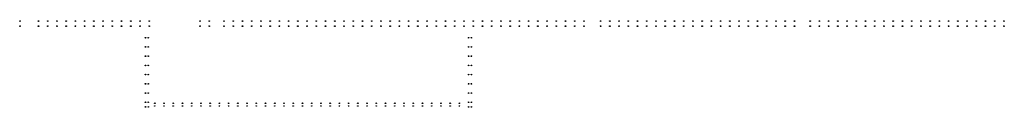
# Model space of a CAD drawing. Header units: millimetres. Extents: x 376598 to 1249954, y -318491 to -22134.
# Tile 13 of 256: x 551326 to 572660, y -202346 to -200471. Entities that reach past the tile are written whole.
import ezdxf

# ---------------------------------------------------------------- set-up
doc = ezdxf.new("R2010")
doc.units = ezdxf.units.MM
doc.layers.add('РАЗМЕРЫ', color=1, linetype='Continuous', lineweight=9)

msp = doc.modelspace()

# ---------------------------------------------------------------- linework, layer by layer
at = {"layer": 'РАЗМЕРЫ', "color": 8, "linetype": 'Continuous', "lineweight": 30}
for centre in [(551333.2, -200478.4), (551733.2, -200478.4), (551933.2, -200478.4), (552133.2, -200478.4), (552333.2, -200478.4), (552533.2, -200478.4), (552733.2, -200478.4), (552933.2, -200478.4), (553133.2, -200478.4), (553333.2, -200478.4), (553533.2, -200478.4), (553733.2, -200478.4), (553933.2, -200478.4), (554133.2, -200478.4), (555233.2, -200478.4), (555433.2, -200478.4), (555753.1, -200478.4, -720), (555953.1, -200478.4, -720), (556153.1, -200478.4, -720), (556353.1, -200478.4, -720), (556553.1, -200478.4, -720), (556753.1, -200478.4, -720), (556953.1, -200478.4, -720), (557153.1, -200478.4, -720), (557353.1, -200478.4, -720), (557553.1, -200478.4, -720), (557753.1, -200478.4, -720), (557953.1, -200478.4, -720), (558153.1, -200478.4, -720), (558353.1, -200478.4, -720), (558553.1, -200478.4, -720), (558753.1, -200478.4, -720), (558953.1, -200478.4, -720), (559153.1, -200478.4, -720), (559353.1, -200478.4, -720), (559553.1, -200478.4, -720), (559753.1, -200478.4, -720), (559953.1, -200478.4, -720), (560153.1, -200478.4, -720), (560353.1, -200478.4, -720), (560553.1, -200478.4, -720), (560753.1, -200478.4, -720), (560953.1, -200478.4, -720), (561153.1, -200478.4, -720), (561353.1, -200478.4, -720), (561553.1, -200478.4, -720), (561753.1, -200478.4, -720), (561953.1, -200478.4, -720), (562153.1, -200478.4, -720), (562353.1, -200478.4, -720), (562553.1, -200478.4, -720), (562753.1, -200478.4, -720), (562953.1, -200478.4, -720), (563153.1, -200478.4, -720), (563353.1, -200478.4, -720), (563553.1, -200478.4, -720), (563913.1, -200478.4, -720), (564113.1, -200478.4, -720), (564313.1, -200478.4, -720), (564513.1, -200478.4, -720), (564713.1, -200478.4, -720), (564913.1, -200478.4, -720), (565113.1, -200478.4, -720), (565313.1, -200478.4, -720), (565513.1, -200478.4, -720), (565713.1, -200478.4, -720), (565913.1, -200478.4, -720), (566113.1, -200478.4, -720), (566313.1, -200478.4, -720), (566513.1, -200478.4, -720), (566713.1, -200478.4, -720), (566913.1, -200478.4, -720), (567113.1, -200478.4, -720), (567313.1, -200478.4, -720), (567513.1, -200478.4, -720), (567713.1, -200478.4, -720), (567913.1, -200478.4, -720), (568113.1, -200478.4, -720), (568453.1, -200478.4, -720), (568653.1, -200478.4, -720), (568853.1, -200478.4, -720), (569053.1, -200478.4, -720), (569253.1, -200478.4, -720), (569453.1, -200478.4, -720), (569653.1, -200478.4, -720), (569853.1, -200478.4, -720), (570053.1, -200478.4, -720), (570253.1, -200478.4, -720), (570453.1, -200478.4, -720), (570653.1, -200478.4, -720), (570853.1, -200478.4, -720), (571053.1, -200478.4, -720), (571253.1, -200478.4, -720), (571453.1, -200478.4, -720), (571653.1, -200478.4, -720), (571853.1, -200478.4, -720), (572053.1, -200478.4, -720), (572253.1, -200478.4, -720), (572453.1, -200478.4, -720), (572653.1, -200478.4, -720), (551333.2, -200588.7), (551733.2, -200588.7), (551933.2, -200588.7), (552133.2, -200588.7), (552333.2, -200588.7), (552533.2, -200588.7), (552733.2, -200588.7), (552933.2, -200588.7), (553133.2, -200588.7), (553333.2, -200588.7), (553533.2, -200588.7), (553733.2, -200588.7), (553933.2, -200588.7), (554133.2, -200588.7), (555233.2, -200588.7), (555433.2, -200588.7), (555753.1, -200588.7, -720), (555953.1, -200588.7, -720), (556153.1, -200588.7, -720), (556353.1, -200588.7, -720), (556553.1, -200588.7, -720), (556753.1, -200588.7, -720), (556953.1, -200588.7, -720), (557153.1, -200588.7, -720), (557353.1, -200588.7, -720), (557553.1, -200588.7, -720), (557753.1, -200588.7, -720), (557953.1, -200588.7, -720), (558153.1, -200588.7, -720), (558353.1, -200588.7, -720), (558553.1, -200588.7, -720), (558753.1, -200588.7, -720), (558953.1, -200588.7, -720), (559153.1, -200588.7, -720), (559353.1, -200588.7, -720), (559553.1, -200588.7, -720), (559753.1, -200588.7, -720), (559953.1, -200588.7, -720), (560153.1, -200588.7, -720), (560353.1, -200588.7, -720), (560553.1, -200588.7, -720), (560753.1, -200588.7, -720), (560953.1, -200588.7, -720), (561153.1, -200588.7, -720), (561353.1, -200588.7, -720), (561553.1, -200588.7, -720), (561753.1, -200588.7, -720), (561953.1, -200588.7, -720), (562153.1, -200588.7, -720), (562353.1, -200588.7, -720), (562553.1, -200588.7, -720), (562753.1, -200588.7, -720), (562953.1, -200588.7, -720), (563153.1, -200588.7, -720), (563353.1, -200588.7, -720), (563553.1, -200588.7, -720), (563913.1, -200588.7, -720), (564113.1, -200588.7, -720), (564313.1, -200588.7, -720), (564513.1, -200588.7, -720), (564713.1, -200588.7, -720), (564913.1, -200588.7, -720), (565113.1, -200588.7, -720), (565313.1, -200588.7, -720), (565513.1, -200588.7, -720), (565713.1, -200588.7, -720), (565913.1, -200588.7, -720), (566113.1, -200588.7, -720), (566313.1, -200588.7, -720), (566513.1, -200588.7, -720), (566713.1, -200588.7, -720), (566913.1, -200588.7, -720), (567113.1, -200588.7, -720), (567313.1, -200588.7, -720), (567513.1, -200588.7, -720), (567713.1, -200588.7, -720), (567913.1, -200588.7, -720), (568113.1, -200588.7, -720), (568453.1, -200588.7, -720), (568653.1, -200588.7, -720), (568853.1, -200588.7, -720), (569053.1, -200588.7, -720), (569253.1, -200588.7, -720), (569453.1, -200588.7, -720), (569653.1, -200588.7, -720), (569853.1, -200588.7, -720), (570053.1, -200588.7, -720), (570253.1, -200588.7, -720), (570453.1, -200588.7, -720), (570653.1, -200588.7, -720), (570853.1, -200588.7, -720), (571053.1, -200588.7, -720), (571253.1, -200588.7, -720), (571453.1, -200588.7, -720), (571653.1, -200588.7, -720), (571853.1, -200588.7, -720), (572053.1, -200588.7, -720), (572253.1, -200588.7, -720), (572453.1, -200588.7, -720), (572653.1, -200588.7, -720), (554052.8, -200838.7, -16.6), (554113.2, -200838.7, -16.6), (561053.2, -200838.7, -16.6), (561113.5, -200838.7, -16.6), (554052.8, -201038.7, -16.6), (554113.2, -201038.7, -16.6), (561053.2, -201038.7, -16.6), (561113.5, -201038.7, -16.6), (554052.8, -201238.7, -16.6), (554113.2, -201238.7, -16.6), (561053.2, -201238.7, -16.6), (561113.5, -201238.7, -16.6), (554052.8, -201438.7, -16.6), (554113.2, -201438.7, -16.6), (561053.2, -201438.7, -16.6), (561113.5, -201438.7, -16.6), (554052.8, -201638.7, -16.6), (554113.2, -201638.7, -16.6), (561053.2, -201638.7, -16.6), (561113.5, -201638.7, -16.6), (554052.8, -201838.7, -16.6), (554052.8, -202038.7, -16.6), (554113.2, -201838.7, -16.6), (554113.2, -202038.7, -16.6), (561053.2, -201838.7, -16.6), (561053.2, -202038.7, -16.6), (561113.5, -201838.7, -16.6), (561113.5, -202038.7, -16.6), (554052.8, -202238.7, -16.6), (554113.2, -202238.7, -16.6), (561053.2, -202238.7, -16.6), (561113.5, -202238.7, -16.6), (554053.2, -202338.7, -16.6), (554113.5, -202338.7, -16.6), (554252.8, -202318.7, -16.6), (554253.2, -202258.7, -16.6), (554452.8, -202318.7, -16.6), (554453.2, -202258.7, -16.6), (554652.8, -202318.7, -16.6), (554653.2, -202258.7, -16.6), (554852.8, -202318.7, -16.6), (554853.2, -202258.7, -16.6), (555052.8, -202318.7, -16.6), (555053.2, -202258.7, -16.6), (555252.8, -202318.7, -16.6), (555253.2, -202258.7, -16.6), (555452.8, -202318.7, -16.6), (555453.2, -202258.7, -16.6), (555652.8, -202318.7, -16.6), (555653.2, -202258.7, -16.6), (555852.8, -202318.7, -16.6), (555853.2, -202258.7, -16.6), (556052.8, -202318.7, -16.6), (556053.2, -202258.7, -16.6), (556252.8, -202318.7, -16.6), (556253.2, -202258.7, -16.6), (556452.8, -202318.7, -16.6), (556453.2, -202258.7, -16.6), (556652.8, -202318.7, -16.6), (556653.2, -202258.7, -16.6), (556852.8, -202318.7, -16.6), (556853.2, -202258.7, -16.6), (557052.8, -202318.7, -16.6), (557053.2, -202258.7, -16.6), (557252.8, -202318.7, -16.6), (557253.2, -202258.7, -16.6), (557452.8, -202318.7, -16.6), (557453.2, -202258.7, -16.6), (557652.8, -202318.7, -16.6), (557653.2, -202258.7, -16.6), (557852.8, -202318.7, -16.6), (557853.2, -202258.7, -16.6), (558052.8, -202318.7, -16.6), (558053.2, -202258.7, -16.6), (558252.8, -202318.7, -16.6), (558253.2, -202258.7, -16.6), (558452.8, -202318.7, -16.6), (558453.2, -202258.7, -16.6), (558652.8, -202318.7, -16.6), (558653.2, -202258.7, -16.6), (558852.8, -202318.7, -16.6), (558853.2, -202258.7, -16.6), (559052.8, -202318.7, -16.6), (559053.2, -202258.7, -16.6), (559252.8, -202318.7, -16.6), (559253.2, -202258.7, -16.6), (559452.8, -202318.7, -16.6), (559453.2, -202258.7, -16.6), (559652.8, -202318.7, -16.6), (559653.2, -202258.7, -16.6), (559852.8, -202318.7, -16.6), (559853.2, -202258.7, -16.6), (560052.8, -202318.7, -16.6), (560053.2, -202258.7, -16.6), (560252.8, -202318.7, -16.6), (560253.2, -202258.7, -16.6), (560452.8, -202318.7, -16.6), (560453.2, -202258.7, -16.6), (560652.8, -202318.7, -16.6), (560653.2, -202258.7, -16.6), (560852.8, -202318.7, -16.6), (560853.2, -202258.7, -16.6), (561052.8, -202338.7, -16.6), (561113.2, -202338.7, -16.6)]:
    msp.add_circle(centre, 7, dxfattribs=at)

doc.saveas('drawing.dxf')
